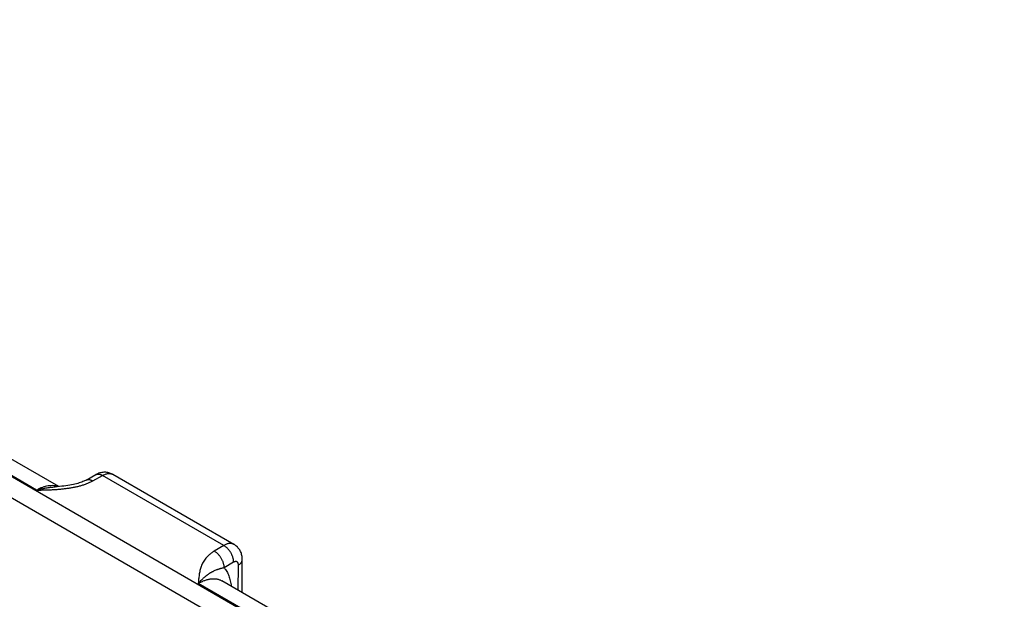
# Model space of a CAD drawing. Header units: inches. Extents: x 0 to 34, y 0 to 22.
# Tile 67 of 68: x 27.4 to 28.8, y 18.8 to 19.7. Entities that reach past the tile are written whole.
import ezdxf

# ---------------------------------------------------------------- set-up
doc = ezdxf.new("R2010")
doc.units = ezdxf.units.IN
doc.header["$LTSCALE"] = 1.87
doc.header["$MEASUREMENT"] = 0
doc.layers.get('0').update_dxf_attribs({"linetype": 'CONTINUOUS'})

msp = doc.modelspace()

# ---------------------------------------------------------------- linework, layer by layer
at = {"color": 7, "linetype": 'CONTINUOUS'}
for p, q in [((28.8225, 18.1839), (26.2273, 19.6823)), ((28.8091, 18.1609), (26.2139, 19.6593)), ((27.4149, 18.9984), (26.9925, 19.2423)), ((27.4471, 19.0035), (27.0267, 19.2462)), ((27.4868, 19.0129), (27.501, 19.0209)), ((27.5258, 19.0212), (27.5258, 19.0212)), ((27.702, 18.9194), (27.5258, 19.0212)), ((27.4965, 19.0118), (27.5107, 19.0197)), ((27.6871, 18.9179), (27.5107, 19.0197)), ((27.6871, 18.9179), (27.6734, 18.9097)), ((27.7015, 18.8936), (27.6877, 18.8854)), ((27.7137, 18.8496), (27.714, 18.8974)), ((27.7081, 18.8528), (27.7084, 18.8895)), ((28.1048, 18.6238), (27.6844, 18.8665)), ((28.0725, 18.6187), (27.6501, 18.8626))]:
    msp.add_line(p, q, dxfattribs=at)
for points in [[(27.5258, 19.0212), (27.5252, 19.0215), (27.5239, 19.0222), (27.5226, 19.0227), (27.5213, 19.0232), (27.5199, 19.0236), (27.5185, 19.0239), (27.5171, 19.0241), (27.5156, 19.0243), (27.5142, 19.0243), (27.5127, 19.0243), (27.5112, 19.0242), (27.5097, 19.024), (27.5082, 19.0237), (27.5067, 19.0233), (27.5053, 19.0228), (27.5038, 19.0222), (27.5023, 19.0215), (27.501, 19.0209)], [(27.4868, 19.0129), (27.4859, 19.0124), (27.4847, 19.0119), (27.4834, 19.0113), (27.4821, 19.0107), (27.4805, 19.0101), (27.4788, 19.0094), (27.477, 19.0088), (27.475, 19.0082), (27.4729, 19.0076), (27.4707, 19.007), (27.4683, 19.0065), (27.4658, 19.006), (27.4632, 19.0055), (27.4604, 19.005), (27.4576, 19.0046), (27.4546, 19.0042), (27.4515, 19.0039), (27.4482, 19.0035), (27.4449, 19.0033), (27.442, 19.0031)], [(27.714, 18.8973), (27.714, 18.8987), (27.7139, 18.9003), (27.7137, 18.9018), (27.7134, 18.9033), (27.7131, 18.9048), (27.7127, 18.9062), (27.7122, 18.9076), (27.7116, 18.9089), (27.711, 18.9101), (27.7103, 18.9114), (27.7095, 18.9125), (27.7087, 18.9136), (27.7078, 18.9147), (27.7069, 18.9157), (27.7059, 18.9166), (27.7048, 18.9175), (27.7037, 18.9183), (27.7026, 18.9191), (27.702, 18.9194)]]:
    msp.add_lwpolyline(points, dxfattribs=at)
for points, knots in [([(27.501, 19.0209), (27.5012, 19.021), (27.5015, 19.0211), (27.502, 19.0213), (27.5025, 19.0215), (27.5033, 19.0216), (27.5043, 19.0217), (27.5055, 19.0217), (27.5068, 19.0214), (27.5081, 19.021), (27.5094, 19.0205), (27.5103, 19.02), (27.5107, 19.0197)], [0, 0, 0, 0, 0.053689, 0.107644, 0.162122, 0.217373, 0.331001, 0.45019, 0.57611, 0.709519, 0.850799, 1, 1, 1, 1]), ([(27.5107, 19.0197), (27.5111, 19.0199), (27.5118, 19.0203), (27.5132, 19.021), (27.5149, 19.0217), (27.5169, 19.0222), (27.5189, 19.0226), (27.5205, 19.0226), (27.5217, 19.0225), (27.5226, 19.0224), (27.5235, 19.0222), (27.5243, 19.0219), (27.5251, 19.0216), (27.5256, 19.0213), (27.5258, 19.0212)], [0, 0, 0, 0, 0.075109, 0.148334, 0.289021, 0.42214, 0.548041, 0.667451, 0.725097, 0.781571, 0.837071, 0.891815, 0.946042, 1, 1, 1, 1]), ([(27.4149, 18.9984), (27.4167, 18.9984), (27.4203, 18.9985), (27.4258, 18.9986), (27.4312, 18.9988), (27.4366, 18.999), (27.442, 18.9993), (27.4474, 18.9997), (27.4527, 19.0002), (27.4572, 19.0007), (27.4607, 19.0012), (27.4634, 19.0016), (27.466, 19.002), (27.4686, 19.0025), (27.4711, 19.003), (27.4745, 19.0037), (27.4786, 19.0047), (27.4834, 19.0062), (27.4873, 19.0075), (27.4903, 19.0088), (27.4925, 19.0097), (27.4945, 19.0107), (27.4959, 19.0114), (27.4965, 19.0118)], [0, 0, 0, 0, 0.065012, 0.130014, 0.194993, 0.259926, 0.32478, 0.389504, 0.454027, 0.518257, 0.550226, 0.582073, 0.613778, 0.645319, 0.676671, 0.707808, 0.769315, 0.829584, 0.888328, 0.917035, 0.945243, 0.972911, 1, 1, 1, 1]), ([(27.4868, 19.0129), (27.487, 19.013), (27.4873, 19.0132), (27.4878, 19.0134), (27.4883, 19.0136), (27.4891, 19.0137), (27.4901, 19.0138), (27.4913, 19.0138), (27.4926, 19.0135), (27.4939, 19.0131), (27.4952, 19.0125), (27.4961, 19.0121), (27.4965, 19.0118)], [0, 0, 0, 0, 0.053689, 0.107643, 0.162122, 0.217373, 0.331001, 0.450191, 0.57611, 0.709519, 0.850799, 1, 1, 1, 1]), ([(27.4463, 19.0034), (27.4457, 19.0036), (27.4446, 19.0039), (27.4429, 19.0043), (27.4411, 19.0046), (27.4386, 19.0049), (27.4354, 19.0049), (27.4314, 19.0045), (27.4274, 19.0036), (27.4232, 19.0023), (27.419, 19.0006), (27.4163, 18.9992), (27.4149, 18.9984)], [0, 0, 0, 0, 0.053912, 0.108495, 0.163894, 0.220241, 0.336198, 0.457213, 0.583852, 0.716462, 0.855188, 1, 1, 1, 1]), ([(27.4149, 18.9984), (27.416, 18.9987), (27.4183, 18.9993), (27.4217, 19.0002), (27.4251, 19.0009), (27.4296, 19.0017), (27.4341, 19.0024), (27.4386, 19.0028), (27.4408, 19.003), (27.442, 19.0031)], [0, 0, 0, 0, 0.128558, 0.256097, 0.382616, 0.508117, 0.756033, 0.878503, 1, 1, 1, 1]), ([(27.702, 18.9194), (27.7017, 18.9196), (27.7012, 18.9199), (27.7005, 18.9202), (27.6996, 18.9204), (27.6988, 18.9206), (27.6979, 18.9208), (27.6967, 18.9209), (27.6951, 18.9208), (27.6932, 18.9205), (27.6911, 18.9199), (27.6891, 18.919), (27.6878, 18.9183), (27.6871, 18.9179)], [0, 0, 0, 0, 0.053855, 0.10796, 0.162571, 0.217929, 0.274265, 0.331786, 0.451028, 0.576899, 0.710152, 0.851173, 1, 1, 1, 1]), ([(27.6734, 18.9097), (27.6727, 18.9093), (27.6715, 18.9086), (27.6692, 18.907), (27.6666, 18.9049), (27.6637, 18.9022), (27.6612, 18.8994), (27.659, 18.8966), (27.6572, 18.8936), (27.6556, 18.8906), (27.6543, 18.8875), (27.6533, 18.8844), (27.6524, 18.8813), (27.6518, 18.8782), (27.6513, 18.8751), (27.6509, 18.872), (27.6506, 18.8694), (27.6505, 18.8673), (27.6503, 18.8652), (27.6502, 18.8636), (27.6501, 18.8626)], [0, 0, 0, 0, 0.039358, 0.077779, 0.151911, 0.222696, 0.290487, 0.355691, 0.418733, 0.480026, 0.539956, 0.598864, 0.657035, 0.714697, 0.772025, 0.829146, 0.886148, 0.914623, 0.943088, 1, 1, 1, 1]), ([(27.6877, 18.8854), (27.6877, 18.8859), (27.6877, 18.887), (27.6875, 18.8887), (27.6871, 18.8905), (27.6867, 18.8922), (27.6861, 18.894), (27.6853, 18.8958), (27.6845, 18.8975), (27.6835, 18.8993), (27.6825, 18.9009), (27.6814, 18.9025), (27.6802, 18.904), (27.6789, 18.9054), (27.6776, 18.9067), (27.6762, 18.9078), (27.6748, 18.9088), (27.6738, 18.9094), (27.6734, 18.9097)], [0, 0, 0, 0, 0.055746, 0.113957, 0.174408, 0.236814, 0.300845, 0.366136, 0.432293, 0.498908, 0.565561, 0.631832, 0.69731, 0.761598, 0.824326, 0.885155, 0.943792, 1, 1, 1, 1]), ([(27.7015, 18.8936), (27.7015, 18.8941), (27.7014, 18.8952), (27.7012, 18.8969), (27.7009, 18.8987), (27.7004, 18.9004), (27.6998, 18.9022), (27.6991, 18.904), (27.6982, 18.9058), (27.6973, 18.9075), (27.6962, 18.9091), (27.6951, 18.9107), (27.6939, 18.9122), (27.6926, 18.9136), (27.6913, 18.9149), (27.6899, 18.916), (27.6885, 18.9171), (27.6876, 18.9176), (27.6871, 18.9179)], [0, 0, 0, 0, 0.055746, 0.113957, 0.174408, 0.236814, 0.300845, 0.366136, 0.432293, 0.498908, 0.565561, 0.631833, 0.69731, 0.761599, 0.824326, 0.885155, 0.943792, 1, 1, 1, 1]), ([(27.7084, 18.8895), (27.7084, 18.8897), (27.7084, 18.8903), (27.7083, 18.8912), (27.708, 18.8921), (27.7076, 18.8929), (27.7073, 18.8934), (27.7069, 18.8938), (27.7064, 18.8941), (27.7059, 18.8944), (27.7053, 18.8945), (27.7048, 18.8946), (27.7041, 18.8945), (27.7035, 18.8944), (27.7029, 18.8943), (27.7025, 18.8941), (27.7021, 18.8939), (27.7018, 18.8938), (27.7016, 18.8936), (27.7015, 18.8936)], [0, 0, 0, 0, 0.075348, 0.146697, 0.277305, 0.337295, 0.394351, 0.449234, 0.502908, 0.55644, 0.610916, 0.667324, 0.726482, 0.789024, 0.855343, 0.89, 0.925669, 0.96234, 1, 1, 1, 1]), ([(27.7084, 18.8895), (27.7088, 18.8897), (27.7097, 18.8903), (27.7108, 18.8911), (27.7118, 18.8921), (27.7126, 18.8931), (27.7132, 18.8941), (27.7136, 18.895), (27.7138, 18.8957), (27.7139, 18.8963), (27.714, 18.8968), (27.714, 18.8972), (27.714, 18.8973)], [0, 0, 0, 0, 0.148323, 0.288953, 0.421979, 0.547802, 0.667179, 0.781252, 0.8368, 0.891616, 0.945934, 1, 1, 1, 1]), ([(27.6877, 18.8854), (27.6872, 18.8853), (27.6862, 18.885), (27.6846, 18.8847), (27.6832, 18.8844), (27.6818, 18.884), (27.6804, 18.8836), (27.6791, 18.8832), (27.6779, 18.8828), (27.6763, 18.8822), (27.6743, 18.8814), (27.6725, 18.8805), (27.671, 18.8798), (27.6699, 18.8792), (27.6688, 18.8786), (27.6673, 18.8778), (27.6655, 18.8766), (27.6634, 18.8751), (27.6612, 18.8734), (27.6594, 18.8719), (27.6579, 18.8706), (27.6564, 18.8693), (27.6546, 18.8674), (27.6523, 18.8651), (27.6509, 18.8634), (27.6501, 18.8626)], [0, 0, 0, 0, 0.036528, 0.071401, 0.104809, 0.136937, 0.167955, 0.198017, 0.22729, 0.255931, 0.311865, 0.366853, 0.394277, 0.421786, 0.449469, 0.477407, 0.534334, 0.593082, 0.654043, 0.717534, 0.750299, 0.783768, 0.852884, 0.924961, 1, 1, 1, 1]), ([(27.6877, 18.8854), (27.6881, 18.8849), (27.6888, 18.8841), (27.6901, 18.8824), (27.6916, 18.88), (27.6932, 18.877), (27.6946, 18.8737), (27.6957, 18.8702), (27.6967, 18.8666), (27.6974, 18.8627), (27.6978, 18.86), (27.6979, 18.8587)], [0, 0, 0, 0, 0.055297, 0.111309, 0.225727, 0.343791, 0.465908, 0.592405, 0.723506, 0.859347, 1, 1, 1, 1]), ([(27.6501, 18.8626), (27.6509, 18.863), (27.6525, 18.8639), (27.6548, 18.8652), (27.6572, 18.8663), (27.6603, 18.8675), (27.6634, 18.8684), (27.6664, 18.8691), (27.6686, 18.8694), (27.6708, 18.8696), (27.6729, 18.8696), (27.675, 18.8695), (27.677, 18.8692), (27.679, 18.8688), (27.6808, 18.8682), (27.6826, 18.8674), (27.6838, 18.8668), (27.6844, 18.8665)], [0, 0, 0, 0, 0.075812, 0.149615, 0.221389, 0.29113, 0.424553, 0.48839, 0.550402, 0.610702, 0.669431, 0.72676, 0.782881, 0.838016, 0.892406, 0.946311, 1, 1, 1, 1])]:
    msp.add_open_spline(points, degree=3, knots=knots, dxfattribs=at)

doc.saveas('drawing.dxf')
